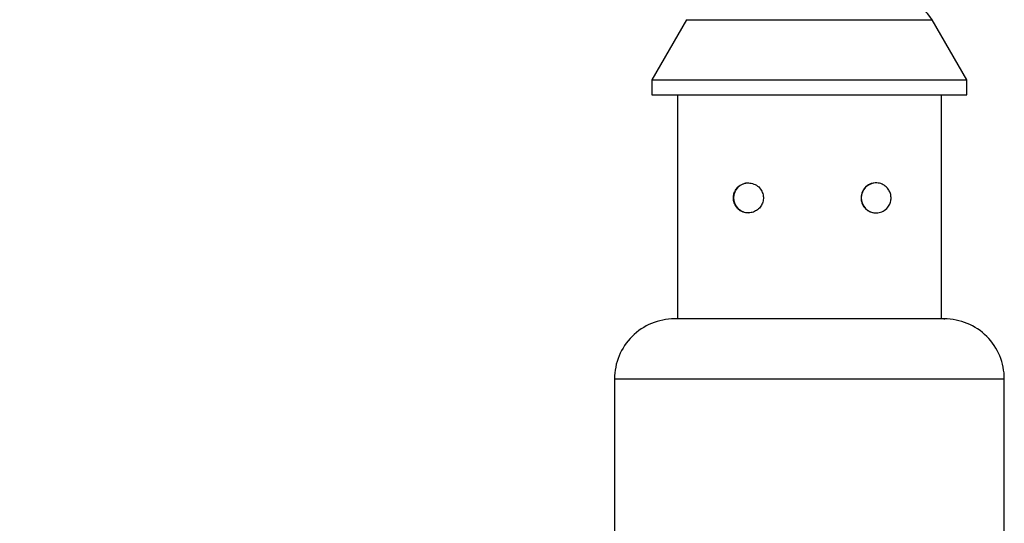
# Model space of a CAD drawing. Header units: millimetres. Extents: x 13 to 546, y 13 to 419.
# Tile 7 of 18: x 194 to 227, y 117 to 134. Entities that reach past the tile are written whole.
import ezdxf

# ---------------------------------------------------------------- set-up
doc = ezdxf.new("R2010")
doc.units = ezdxf.units.MM
doc.header["$LTSCALE"] = 2
doc.layers.add('DIMENSIONS', color=140, linetype='Continuous', lineweight=25)
doc.styles.add('SLDTEXTSTYLE0', font='TXT', dxfattribs={"width": 0.7})
doc.dimstyles.new('SLDDIMSTYLE6', dxfattribs={"dimtxt": 4.316016, "dimasz": 6.604, "dimexe": 0, "dimexo": 0.0625, "dimgap": 1.079004, "dimtad": 0, "dimtih": 1, "dimtoh": 1, "dimrnd": 1e-09, "dimzin": 12, "dimdsep": 46, "dimtxsty": 'SLDTEXTSTYLE0', "dimsah": 1, "dimcen": 0.09, "dimadec": 0, "dimazin": 3, "dimtfac": 1, "dimtofl": 0, "dimtmove": 0, "dimatfit": 3, "dimfxl": 0, "dimfrac": 2, "dimtolj": 1, "dimtzin": 12, "dimarcsym": 0})

# ---------------------------------------------------------------- blocks, each defined once
blk = doc.blocks.new('_D_9')
at = {"layer": 'DIMENSIONS'}
for p, q in [((213.965, 197.47), (176.032, 197.47)), ((182.382, 197.47), (182.382, 163.259)), ((182.382, 120.441), (182.382, 149.54)), ((179.559, 119.03), (182.382, 120.441)), ((185.204, 116.207), (179.559, 119.03)), ((182.382, 114.796), (185.204, 116.207)), ((182.382, 95.547), (182.382, 114.796)), ((212.666, 95.547), (176.032, 95.547))]:
    blk.add_line(p, q, dxfattribs=at)
for points in [[(182.382, 197.47), (181.366, 190.866), (183.398, 190.866)], [(182.382, 95.547), (183.398, 102.151), (181.366, 102.151)]]:
    blk.add_solid(points, dxfattribs=at)
at = {"layer": 'DIMENSIONS', "char_height": 4.23333, "attachment_point": 1, "style": 'SLDTEXTSTYLE0'}
for s, insert in [('7.8IN / 200MM', (161.05, 161.857)), ('CABLE LENGTH', (160.682, 154.997))]:
    blk.add_mtext(s, dxfattribs=dict(at, insert=insert))

msp = doc.modelspace()

# ---------------------------------------------------------------- linework, layer by layer
for p, q in [((216.461, 133.788), (215.306, 131.788)), ((216.461, 133.788), (224.651, 133.788)), ((225.806, 131.788), (224.651, 133.788)), ((215.306, 131.788), (215.306, 131.288)), ((215.306, 131.788), (225.806, 131.788)), ((225.806, 131.288), (225.806, 131.788)), ((215.306, 131.288), (225.806, 131.288)), ((216.156, 131.288), (216.156, 123.82)), ((224.956, 123.82), (224.956, 131.288)), ((214.056, 121.82), (214.056, 115.694)), ((214.056, 121.82), (227.056, 121.82)), ((227.056, 115.694), (227.056, 121.82))]:
    msp.add_line(p, q)
for centre, radius, start, end in [((223.785, 133.288), 1, 29.9988, 90.0011), ((218.527, 127.851), 0.5, 90.0004, 269.9996), ((222.784, 127.851), 0.5, 90.0004, 269.9996), ((216.056, 121.82), 2, 89.9997, 180), ((225.056, 121.82), 2, 360, 90.0003)]:
    msp.add_arc(centre, radius, start, end)
for points, knots in [([(218.662, 128.331), (218.602, 128.342), (218.486, 128.363), (218.317, 128.317), (218.183, 128.23), (218.089, 128.114), (218.033, 127.984), (218.014, 127.838), (218.041, 127.686), (218.122, 127.534), (218.257, 127.412), (218.434, 127.348), (218.609, 127.35), (218.766, 127.406), (218.892, 127.505), (218.981, 127.636), (219.025, 127.791), (219.018, 127.956), (218.956, 128.116), (218.836, 128.258), (218.721, 128.306), (218.662, 128.331)], [0, 0, 0, 0, 0.058058, 0.111803, 0.163552, 0.209553, 0.252771, 0.298127, 0.349358, 0.398287, 0.46082, 0.519759, 0.574486, 0.626226, 0.676404, 0.72616, 0.77636, 0.827851, 0.881798, 0.939506, 1, 1, 1, 1]), ([(222.617, 128.325), (222.678, 128.338), (222.799, 128.365), (222.977, 128.32), (223.115, 128.231), (223.208, 128.119), (223.264, 127.995), (223.286, 127.856), (223.266, 127.711), (223.196, 127.557), (223.065, 127.425), (222.885, 127.351), (222.705, 127.347), (222.546, 127.398), (222.418, 127.492), (222.326, 127.618), (222.276, 127.766), (222.274, 127.929), (222.328, 128.092), (222.441, 128.242), (222.557, 128.297), (222.617, 128.325)], [0, 0, 0, 0, 0.059271, 0.117898, 0.169656, 0.214576, 0.255874, 0.298757, 0.347497, 0.393921, 0.45919, 0.520357, 0.576225, 0.62811, 0.67765, 0.726271, 0.775176, 0.825591, 0.879131, 0.937593, 1, 1, 1, 1]), ([(225.04, 123.82), (225.045, 123.82), (225.172, 123.82), (224.55, 123.82), (224.269, 123.82), (223.609, 123.82), (222.92, 123.82), (221.84, 123.82), (220.47, 123.82), (219.099, 123.82), (218.047, 123.82), (217.356, 123.82), (216.796, 123.82), (216.379, 123.82), (216.151, 123.82), (216.057, 123.82)], [0, 0, 0, 0, 0.001671, 0.040452, 0.088587, 0.155045, 0.236177, 0.326526, 0.510978, 0.694006, 0.782473, 0.86097, 0.924184, 0.968686, 1, 1, 1, 1])]:
    msp.add_open_spline(points, degree=3, knots=knots)

# ---------------------------------------------------------------- dimensions: what is measured, and where the dimension line sits
at = {"layer": 'DIMENSIONS'}
dim = msp.add_linear_dim(base=(182.382, 197.47), p1=(215.206, 95.547), p2=(216.505, 197.47), angle=90, text='7.8IN / 200MM\\PCABLE LENGTH', dimstyle='SLDDIMSTYLE6', dxfattribs=at)
dim.commit()
dim.dimension.update_dxf_attribs({"geometry": '_D_9', "text_midpoint": (182.382, 156.4), "dimtype": 160})

doc.saveas('drawing.dxf')
